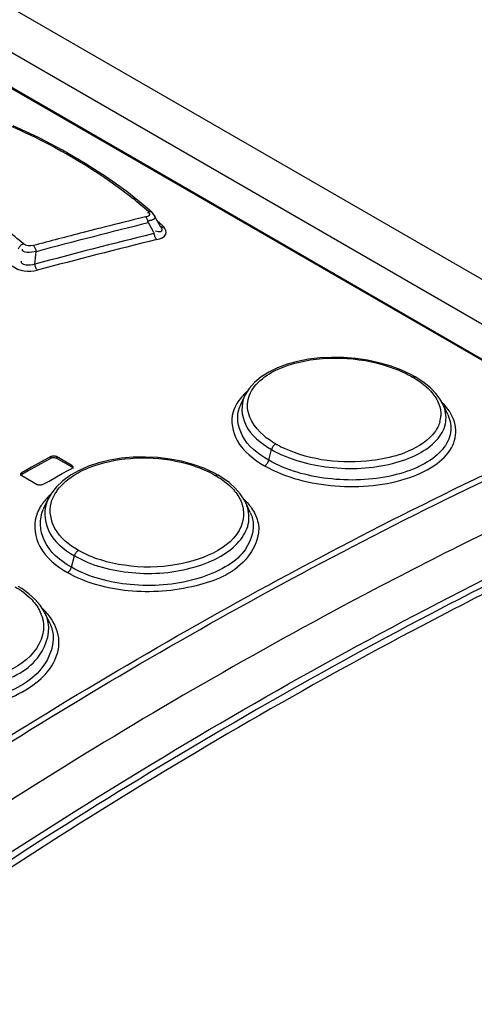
# Model space of a CAD drawing. Header units: inches. Extents: x 0 to 117, y 0 to 83.
# Tile 40 of 64: x 103.072 to 103.528, y 22.934 to 23.92. Entities that reach past the tile are written whole.
import ezdxf

# ---------------------------------------------------------------- set-up
doc = ezdxf.new("R2010")
doc.units = ezdxf.units.IN
doc.header["$LTSCALE"] = 6.431102
doc.header["$MEASUREMENT"] = 0
doc.layers.get('0').update_dxf_attribs({"linetype": 'CONTINUOUS'})

msp = doc.modelspace()

# ---------------------------------------------------------------- linework, layer by layer
at = {"color": 7, "linetype": 'CONTINUOUS'}
for p, q in [((101.93314, 24.58531), (105.6558, 22.43608)), ((103.7064, 23.51639), (101.90634, 24.55563)), ((101.87201, 24.53981), (103.64396, 23.51679)), ((101.87367, 24.53984), (103.64562, 23.51683)), ((103.19806, 23.73321), (103.17947, 23.74814)), ((103.20476, 23.72737), (103.19806, 23.73321)), ((103.21381, 23.71254), (103.20677, 23.72493)), ((103.19845, 23.72286), (103.18596, 23.71977)), ((103.20098, 23.71676), (103.20182, 23.7153)), ((103.20182, 23.7153), (103.20595, 23.70806)), ((103.1485, 23.71032), (103.136, 23.70712)), ((103.20703, 23.70614), (103.20545, 23.70575)), ((103.20595, 23.70806), (103.20703, 23.70614)), ((103.20954, 23.70805), (103.20824, 23.70851)), ((103.21303, 23.71344), (103.21305, 23.71342)), ((103.45421, 23.56949), (103.4435, 23.57343)), ((103.46424, 23.56482), (103.45421, 23.56949)), ((103.4685, 23.56249), (103.46424, 23.56482)), ((103.47008, 23.56155), (103.46849, 23.56249)), ((103.47749, 23.55663), (103.47008, 23.56155)), ((103.48385, 23.55141), (103.47749, 23.55663)), ((103.48912, 23.546), (103.48385, 23.55141)), ((103.29752, 23.54325), (103.2935, 23.53454)), ((103.49333, 23.54042), (103.48912, 23.546)), ((103.49646, 23.53479), (103.49333, 23.54042)), ((103.50111, 23.52472), (103.49646, 23.5348)), ((103.50111, 23.52471), (103.50291, 23.51997)), ((103.32178, 23.47909), (103.32463, 23.48976)), ((103.10358, 23.48283), (103.08409, 23.47204)), ((103.09059, 23.4742), (103.10033, 23.4795)), ((103.10033, 23.4795), (103.10358, 23.48122)), ((103.10358, 23.48122), (103.10358, 23.48283)), ((103.10915, 23.48273), (103.10915, 23.48113)), ((103.12446, 23.47389), (103.10915, 23.48273)), ((103.10915, 23.48113), (103.12446, 23.47229)), ((103.07435, 23.46522), (103.08085, 23.46867)), ((103.0776, 23.46857), (103.07435, 23.46682)), ((103.08409, 23.47204), (103.0776, 23.46857)), ((103.08085, 23.46867), (103.08409, 23.47043)), ((103.08409, 23.47043), (103.09059, 23.4742)), ((103.11472, 23.46561), (103.12121, 23.46905)), ((103.12121, 23.46905), (103.12446, 23.47078)), ((103.13175, 23.46882), (103.12316, 23.46401)), ((103.12446, 23.47229), (103.12446, 23.47389)), ((103.25675, 23.47105), (103.24592, 23.47491)), ((103.26683, 23.46642), (103.25675, 23.47105)), ((103.07435, 23.46682), (103.07435, 23.46522)), ((103.07435, 23.46368), (103.08966, 23.45484)), ((103.09523, 23.45477), (103.10172, 23.45823)), ((103.10172, 23.45823), (103.11472, 23.46561)), ((103.12316, 23.46401), (103.1156, 23.45857)), ((103.27101, 23.46412), (103.26683, 23.46642)), ((103.27465, 23.46192), (103.271, 23.46413)), ((103.28198, 23.45671), (103.27465, 23.46192)), ((103.28815, 23.4512), (103.28198, 23.45671)), ((103.29321, 23.44544), (103.28815, 23.4512)), ((103.10038, 23.43962), (103.09623, 23.43063)), ((103.10406, 23.44614), (103.10048, 23.43983)), ((103.2972, 23.43939), (103.29321, 23.44544)), ((103.29874, 23.43638), (103.2972, 23.43939)), ((103.30314, 23.42684), (103.29874, 23.43637)), ((103.12407, 23.37195), (103.12711, 23.38335)), ((103.07421, 23.35044), (103.07072, 23.35255)), ((103.08153, 23.34522), (103.07421, 23.35044)), ((103.07636, 23.34652), (103.08186, 23.34186)), ((103.0877, 23.33965), (103.08153, 23.34522)), ((103.09278, 23.33377), (103.0877, 23.33965)), ((103.09681, 23.32756), (103.09278, 23.33377)), ((103.09823, 23.32473), (103.09681, 23.32756)), ((103.10237, 23.31576), (103.09823, 23.32475))]:
    msp.add_line(p, q, dxfattribs=at)
for points in [[(103.17947, 23.74814), (103.15938, 23.76254), (103.13788, 23.77637), (103.11503, 23.7896), (103.09091, 23.80217), (103.06585, 23.81394)], [(103.20124, 23.728), (103.20185, 23.72812), (103.20246, 23.72817), (103.20304, 23.72814), (103.20358, 23.72802), (103.20406, 23.72784), (103.20451, 23.72757), (103.20476, 23.72738)], [(103.20675, 23.72496), (103.20613, 23.7259), (103.20512, 23.72703), (103.20476, 23.72738)], [(103.20071, 23.71836), (103.2005, 23.71915), (103.20024, 23.71991), (103.19995, 23.72061), (103.19962, 23.72128), (103.19924, 23.72189), (103.19885, 23.72242), (103.19845, 23.72286)], [(103.20098, 23.71676), (103.20088, 23.71755), (103.20071, 23.71836)], [(103.20957, 23.70004), (103.20917, 23.70048), (103.20877, 23.70101), (103.2084, 23.70162), (103.20807, 23.70229), (103.20777, 23.70299), (103.20752, 23.70375), (103.2073, 23.70455), (103.20714, 23.70535), (103.20703, 23.70614)], [(103.21305, 23.71342), (103.21329, 23.71323), (103.21374, 23.71296), (103.21423, 23.71277), (103.21477, 23.71265), (103.21536, 23.7126), (103.21597, 23.71265), (103.21659, 23.71277)], [(103.07093, 23.69072), (103.07121, 23.69146), (103.0716, 23.6922), (103.07207, 23.69291), (103.0726, 23.69356), (103.07318, 23.69414), (103.07381, 23.69467), (103.0745, 23.69513), (103.07521, 23.6955), (103.07592, 23.69576)], [(103.08599, 23.69398), (103.0864, 23.69355), (103.08679, 23.69301), (103.08716, 23.6924), (103.0875, 23.69174), (103.0878, 23.69104), (103.08807, 23.69029), (103.08829, 23.6895), (103.08847, 23.6887), (103.08859, 23.68792)], [(103.08724, 23.67534), (103.08736, 23.67456), (103.08754, 23.67377), (103.08776, 23.67298), (103.08802, 23.67224), (103.08832, 23.67154), (103.08865, 23.67088), (103.08903, 23.67026), (103.08942, 23.66972), (103.08983, 23.66927)], [(103.4435, 23.57343), (103.43226, 23.57665), (103.42061, 23.57913), (103.4087, 23.58086), (103.3967, 23.58183), (103.38475, 23.58202), (103.37299, 23.58144), (103.36159, 23.58011), (103.35063, 23.57802), (103.34024, 23.57517), (103.33059, 23.5716), (103.32187, 23.56736), (103.31415, 23.56248), (103.30756, 23.55702), (103.30223, 23.55105), (103.29822, 23.54468), (103.29765, 23.54353)], [(103.46593, 23.5624), (103.46643, 23.5626), (103.46693, 23.56272), (103.46742, 23.56276), (103.46787, 23.56272), (103.46828, 23.5626), (103.46849, 23.56249)], [(103.3288, 23.49533), (103.32823, 23.495), (103.32765, 23.49456), (103.32708, 23.49404), (103.32654, 23.49344), (103.32605, 23.49279), (103.3256, 23.49207), (103.3252, 23.49131), (103.32487, 23.49053), (103.32463, 23.48976)], [(103.10358, 23.48283), (103.1041, 23.48307), (103.1047, 23.48325), (103.10534, 23.48337), (103.10602, 23.48343), (103.10671, 23.48341), (103.10738, 23.48334), (103.10803, 23.48319), (103.10862, 23.48299), (103.10915, 23.48273)], [(103.10358, 23.48122), (103.10412, 23.48146), (103.10469, 23.48164), (103.10529, 23.48176), (103.10593, 23.48182), (103.1066, 23.48181), (103.10727, 23.48175), (103.1079, 23.48161), (103.10853, 23.4814), (103.10915, 23.48113)], [(103.24592, 23.47491), (103.23451, 23.47798), (103.22265, 23.48025), (103.21051, 23.48169), (103.19827, 23.48229), (103.1861, 23.48205), (103.17417, 23.48097), (103.16263, 23.47908), (103.15161, 23.47641), (103.14127, 23.47298), (103.13175, 23.46882)], [(103.31763, 23.47352), (103.31822, 23.47387), (103.31881, 23.47432), (103.31938, 23.47486), (103.31991, 23.47546), (103.32039, 23.4761), (103.32083, 23.4768), (103.32122, 23.47756), (103.32154, 23.47833), (103.32178, 23.47909)], [(103.12446, 23.47389), (103.1249, 23.47359), (103.12524, 23.47325), (103.12548, 23.47289), (103.1256, 23.47251), (103.12561, 23.47232)], [(103.12561, 23.47232), (103.1256, 23.47212), (103.12548, 23.47175), (103.12524, 23.47139), (103.1249, 23.47106), (103.12446, 23.47078)], [(103.12446, 23.47229), (103.1249, 23.47198), (103.12523, 23.47165), (103.12533, 23.47152)], [(103.12546, 23.47131), (103.12559, 23.47095), (103.12561, 23.47071)], [(103.07319, 23.46365), (103.0732, 23.46379), (103.0733, 23.46417), (103.07353, 23.46452), (103.07388, 23.46487), (103.07435, 23.46522)], [(103.0732, 23.46526), (103.07321, 23.46546), (103.07333, 23.46584), (103.07356, 23.4662), (103.07391, 23.46653), (103.07435, 23.46682)], [(103.07435, 23.46368), (103.07391, 23.46398), (103.07356, 23.46432), (103.07333, 23.46469), (103.07321, 23.46507), (103.0732, 23.46526)], [(103.1156, 23.45857), (103.10919, 23.45258), (103.10406, 23.44614)], [(103.26824, 23.46393), (103.26876, 23.46417), (103.26929, 23.46433), (103.2698, 23.4644), (103.27028, 23.46438), (103.27072, 23.46426), (103.271, 23.46413)], [(103.09523, 23.45477), (103.0947, 23.45453), (103.09411, 23.45434), (103.09346, 23.45422), (103.09279, 23.45416), (103.0921, 23.45416), (103.09142, 23.45424), (103.09078, 23.45438), (103.09019, 23.45458), (103.08966, 23.45484)], [(103.13107, 23.38881), (103.13052, 23.38845), (103.12997, 23.38801), (103.12943, 23.38748), (103.12892, 23.3869), (103.12845, 23.38626), (103.12803, 23.38557), (103.12765, 23.38484), (103.12735, 23.38409), (103.12711, 23.38335)], [(103.12013, 23.3665), (103.12069, 23.36687), (103.12126, 23.36732), (103.1218, 23.36786), (103.1223, 23.36844), (103.12276, 23.36907), (103.12317, 23.36975), (103.12354, 23.37048), (103.12384, 23.37122), (103.12407, 23.37195)]]:
    msp.add_lwpolyline(points, dxfattribs=at)
for centre, radius, start, end in [((102.93904, 23.43371), 0.39414, 48.30064, 51.22964), ((104.61858, 17.95914), 5.92956, 103.831854, 104.953124), ((104.61019, 17.99207), 5.90212, 103.963752, 104.338857), ((103.19974, 23.73968), 0.02086, 274.59735, 277.07086), ((102.95616, 23.42567), 0.38762, 48.24425, 48.87836), ((102.96144, 23.4316), 0.37968, 47.77796, 48.24367), ((104.62564, 17.932), 5.96414, 104.463676, 104.960375), ((104.6196, 17.96449), 5.91286, 103.837262, 105.019983), ((104.62082, 17.95987), 5.91111, 103.812535, 105.010889), ((101.06627, 23.89616), 2.033, 353.76444, 354.12086), ((103.44871, 23.49026), 0.06604, 42.71257, 45.03424), ((103.32488, 23.52015), 0.03451, 155.34827, 159.98055), ((103.46369, 23.51964), 0.0361, 21.16718, 24.82549), ((103.46707, 23.52503), 0.02726, 344.35861, 356.88688), ((103.37932, 23.58296), 0.10115, 240.0353, 243.16913), ((103.38426, 23.59266), 0.11204, 243.15167, 245.27877), ((103.41725, 23.59246), 0.11348, 288.25012, 290.85642), ((103.14512, 23.42328), 0.04357, 144.95717, 147.18925), ((103.14763, 23.39695), 0.06534, 132.87372, 135.48178), ((103.13267, 23.40892), 0.04612, 148.16067, 153.88176), ((103.13309, 23.41368), 0.04058, 155.31, 156.56794), ((103.26424, 23.42039), 0.03802, 19.89429, 24.84227), ((103.03118, 23.28724), 0.07454, 52.68684, 53.58185), ((103.0489, 23.28157), 0.06731, 41.36347, 47.03274), ((103.06179, 23.30788), 0.04015, 19.39062, 24.82297)]:
    msp.add_arc(centre, radius, start, end, dxfattribs=at)
for points, knots in [([(103.04903, 23.82), (103.06207, 23.81453), (103.1101, 23.79275), (103.15576, 23.7652), (103.18586, 23.74101)], [0, 0, 0, 0, 0.2681, 1, 1, 1, 1]), ([(103.07592, 23.69576), (103.0703, 23.7007), (103.04541, 23.72085), (103.01764, 23.73728), (102.99565, 23.74811)], [0, 0, 0, 0, 0.233785, 1, 1, 1, 1]), ([(103.19845, 23.72286), (103.1994, 23.7231), (103.20085, 23.72363), (103.20263, 23.7247), (103.20268, 23.7254)], [0, 0, 0, 0, 0.585993, 1, 1, 1, 1]), ([(103.20268, 23.7254), (103.2027, 23.72571), (103.20196, 23.72657), (103.20103, 23.72677), (103.20041, 23.72693)], [0, 0, 0, 0, 0.328985, 1, 1, 1, 1]), ([(103.20685, 23.72495), (103.20754, 23.72398), (103.20839, 23.7201), (103.20419, 23.71922), (103.20231, 23.71899)], [0, 0, 0, 0, 0.385385, 1, 1, 1, 1]), ([(103.21379, 23.71251), (103.21446, 23.71134), (103.21582, 23.70718), (103.21111, 23.70756), (103.20954, 23.70805)], [0, 0, 0, 0, 0.450442, 1, 1, 1, 1]), ([(103.20957, 23.70004), (103.21293, 23.70098), (103.22083, 23.70306), (103.21846, 23.71099), (103.21659, 23.71277)], [0, 0, 0, 0, 0.575103, 1, 1, 1, 1]), ([(103.32503, 23.56716), (103.33323, 23.57171), (103.37296, 23.58548), (103.41786, 23.58214), (103.44808, 23.5707)], [0, 0, 0, 0, 0.224939, 1, 1, 1, 1]), ([(103.29752, 23.54325), (103.2936, 23.53471), (103.2954, 23.5098), (103.31411, 23.49584), (103.32463, 23.48976)], [0, 0, 0, 0, 0.436214, 1, 1, 1, 1]), ([(103.28611, 23.52743), (103.28334, 23.51822), (103.28812, 23.49371), (103.30683, 23.47976), (103.31763, 23.47352)], [0, 0, 0, 0, 0.435508, 1, 1, 1, 1]), ([(103.32178, 23.47909), (103.31125, 23.48517), (103.29284, 23.49886), (103.28925, 23.52318), (103.29245, 23.53196)], [0, 0, 0, 0, 0.565327, 1, 1, 1, 1]), ([(103.3288, 23.49533), (103.32444, 23.49791), (103.31076, 23.50697), (103.29978, 23.52352), (103.30046, 23.53512)], [0, 0, 0, 0, 0.303536, 1, 1, 1, 1]), ([(103.31763, 23.47352), (103.33884, 23.46128), (103.3887, 23.4493), (103.44982, 23.4545), (103.48947, 23.47305), (103.50801, 23.49181), (103.51108, 23.51619), (103.50251, 23.52933), (103.49723, 23.53506)], [0, 0, 0, 0, 0.29663, 0.600507, 0.724354, 0.822116, 0.905685, 1, 1, 1, 1]), ([(103.32463, 23.48976), (103.34205, 23.4797), (103.38321, 23.46877), (103.43459, 23.47104), (103.47073, 23.48374), (103.48999, 23.49694), (103.50067, 23.51447), (103.49945, 23.52727), (103.49736, 23.53267)], [0, 0, 0, 0, 0.28706, 0.589626, 0.720902, 0.829326, 0.917392, 1, 1, 1, 1]), ([(103.50291, 23.51997), (103.50457, 23.51439), (103.5046, 23.50128), (103.49239, 23.48419), (103.47196, 23.47136), (103.43442, 23.45913), (103.3817, 23.45741), (103.33961, 23.4688), (103.32178, 23.47909)], [0, 0, 0, 0, 0.08082, 0.169534, 0.279384, 0.411542, 0.71402, 1, 1, 1, 1]), ([(103.49331, 23.51769), (103.49304, 23.51672), (103.49239, 23.51479), (103.49155, 23.51293), (103.49108, 23.51202)], [0, 0, 0, 0, 0.494089, 1, 1, 1, 1]), ([(102.77477, 23.01212), (102.846, 23.06247), (103.12349, 23.24983), (103.41797, 23.41276), (103.64396, 23.51394)], [0, 0, 0, 0, 0.260503, 1, 1, 1, 1]), ([(102.77787, 23.0075), (102.84904, 23.05781), (103.12634, 23.24504), (103.4206, 23.40785), (103.64644, 23.50896)], [0, 0, 0, 0, 0.260503, 1, 1, 1, 1]), ([(103.49108, 23.51202), (103.48969, 23.50932), (103.48136, 23.4976), (103.46811, 23.4904), (103.45765, 23.48641)], [0, 0, 0, 0, 0.213152, 1, 1, 1, 1]), ([(103.45279, 23.48468), (103.44382, 23.48172), (103.4056, 23.47388), (103.36421, 23.47854), (103.33741, 23.49089)], [0, 0, 0, 0, 0.242464, 1, 1, 1, 1]), ([(103.13491, 23.46863), (103.14313, 23.47265), (103.1804, 23.48476), (103.22216, 23.48238), (103.2502, 23.47222)], [0, 0, 0, 0, 0.234851, 1, 1, 1, 1]), ([(102.80617, 22.91035), (102.8863, 22.96835), (103.19754, 23.18244), (103.53053, 23.36605), (103.78663, 23.47642)], [0, 0, 0, 0, 0.261848, 1, 1, 1, 1]), ([(103.63648, 23.45256), (103.56594, 23.42006), (103.27613, 23.27695), (103.00114, 23.10454), (102.80162, 22.96156)], [0, 0, 0, 0, 0.240375, 1, 1, 1, 1]), ([(103.10038, 23.43962), (103.0962, 23.43052), (103.09711, 23.40467), (103.11636, 23.38955), (103.12711, 23.38335)], [0, 0, 0, 0, 0.446398, 1, 1, 1, 1]), ([(103.70718, 23.43431), (103.63156, 23.39981), (103.31974, 23.24676), (103.02473, 23.06045), (102.81077, 22.9056)], [0, 0, 0, 0, 0.239384, 1, 1, 1, 1]), ([(103.70974, 23.42856), (103.63429, 23.3941), (103.32321, 23.24128), (103.02886, 23.05535), (102.81538, 22.90085)], [0, 0, 0, 0, 0.239405, 1, 1, 1, 1]), ([(103.09126, 23.42922), (103.09074, 23.42817), (103.0898, 23.42604), (103.08905, 23.42384), (103.08872, 23.42273)], [0, 0, 0, 0, 0.504875, 1, 1, 1, 1]), ([(103.12407, 23.37195), (103.11299, 23.37835), (103.09326, 23.39386), (103.09176, 23.42035), (103.09586, 23.42981)], [0, 0, 0, 0, 0.553853, 1, 1, 1, 1]), ([(103.13107, 23.38881), (103.1218, 23.39416), (103.10566, 23.40666), (103.10157, 23.42785), (103.10372, 23.43615)], [0, 0, 0, 0, 0.555315, 1, 1, 1, 1]), ([(103.12711, 23.38335), (103.14441, 23.37336), (103.18573, 23.36297), (103.23713, 23.36695), (103.27315, 23.38127), (103.29244, 23.39577), (103.30307, 23.41425), (103.30205, 23.42763), (103.29999, 23.43333)], [0, 0, 0, 0, 0.28136, 0.580272, 0.712111, 0.822933, 0.914613, 1, 1, 1, 1]), ([(103.29469, 23.43606), (103.29505, 23.43505), (103.29569, 23.43301), (103.29612, 23.43092), (103.29628, 23.42987)], [0, 0, 0, 0, 0.50481, 1, 1, 1, 1]), ([(103.08872, 23.42273), (103.08586, 23.413), (103.09004, 23.3877), (103.10918, 23.37282), (103.12013, 23.3665)], [0, 0, 0, 0, 0.445136, 1, 1, 1, 1]), ([(103.30512, 23.42157), (103.30863, 23.4096), (103.3, 23.38598), (103.27459, 23.36912), (103.23722, 23.35459), (103.18428, 23.35099), (103.14183, 23.36168), (103.12407, 23.37195)], [0, 0, 0, 0, 0.171562, 0.284248, 0.417556, 0.718046, 1, 1, 1, 1]), ([(103.30313, 23.42684), (103.30353, 23.42598), (103.30426, 23.42425), (103.30486, 23.42246), (103.30512, 23.42157)], [0, 0, 0, 0, 0.505155, 1, 1, 1, 1]), ([(103.31108, 23.41647), (103.31389, 23.40367), (103.29827, 23.36951), (103.24516, 23.34941), (103.18257, 23.34435), (103.13855, 23.35599), (103.12013, 23.3665)], [0, 0, 0, 0, 0.173336, 0.4196, 0.719446, 1, 1, 1, 1]), ([(103.29559, 23.41748), (103.2889, 23.3923), (103.23657, 23.37131), (103.17907, 23.37122), (103.1451, 23.38071), (103.13107, 23.38881)], [0, 0, 0, 0, 0.435174, 0.729458, 1, 1, 1, 1]), ([(102.91985, 23.24615), (102.94006, 23.23448), (102.98896, 23.22391), (103.04851, 23.23266), (103.08793, 23.25374), (103.10731, 23.27384), (103.11407, 23.29842), (103.10832, 23.3136), (103.10408, 23.31998)], [0, 0, 0, 0, 0.281816, 0.579331, 0.708397, 0.816009, 0.907578, 1, 1, 1, 1]), ([(102.92683, 23.26366), (102.94407, 23.25369), (102.986, 23.24372), (103.04446, 23.25111), (103.09387, 23.27456), (103.10389, 23.30917), (103.09966, 23.32121)], [0, 0, 0, 0, 0.27862, 0.576647, 0.821472, 1, 1, 1, 1]), ([(103.09419, 23.32369), (103.09456, 23.32263), (103.0952, 23.3205), (103.09563, 23.31831), (103.09578, 23.31722)], [0, 0, 0, 0, 0.503556, 1, 1, 1, 1]), ([(103.10237, 23.31576), (103.10286, 23.31468), (103.10376, 23.31251), (103.10447, 23.31027), (103.10477, 23.30915)], [0, 0, 0, 0, 0.504738, 1, 1, 1, 1]), ([(103.10477, 23.30915), (103.10816, 23.29637), (103.09519, 23.26168), (103.04442, 23.23835), (102.98405, 23.23098), (102.94121, 23.2413), (102.92358, 23.25147)], [0, 0, 0, 0, 0.17957, 0.426891, 0.723711, 1, 1, 1, 1]), ([(103.09509, 23.30415), (103.08857, 23.27809), (103.03727, 23.25383), (102.97864, 23.25188), (102.94455, 23.26092), (102.93057, 23.26898)], [0, 0, 0, 0, 0.443007, 0.733843, 1, 1, 1, 1])]:
    msp.add_open_spline(points, degree=3, knots=knots, dxfattribs=at)
for points in [[(103.08599, 23.69398), (103.08268, 23.69318), (103.07856, 23.69361), (103.07592, 23.69576)], [(103.08859, 23.68792), (103.08403, 23.68726), (103.07428, 23.68577), (103.07498, 23.69033)], [(103.08724, 23.67534), (103.08304, 23.67359), (103.07275, 23.67394), (103.07392, 23.67834)], [(103.06458, 23.6738), (103.07118, 23.66836), (103.08152, 23.66724), (103.08983, 23.66927)], [(103.30727, 23.55251), (103.31192, 23.55861), (103.31831, 23.56344), (103.32503, 23.56716)], [(103.44808, 23.5707), (103.45422, 23.56838), (103.46022, 23.56563), (103.46593, 23.5624)], [(103.46593, 23.5624), (103.46854, 23.56089), (103.47108, 23.55927), (103.47352, 23.55751)], [(103.47352, 23.55751), (103.47574, 23.55591), (103.47789, 23.55421), (103.47992, 23.55237)], [(103.29996, 23.54772), (103.29606, 23.5443), (103.29254, 23.54032), (103.28988, 23.53588)], [(103.30046, 23.53512), (103.30083, 23.54134), (103.30349, 23.54756), (103.30727, 23.55251)], [(103.47992, 23.55237), (103.48178, 23.55069), (103.48354, 23.54891), (103.48517, 23.547)], [(103.48517, 23.547), (103.48813, 23.54354), (103.49068, 23.53961), (103.49232, 23.53536)], [(103.28988, 23.53588), (103.28829, 23.53323), (103.287, 23.53038), (103.28611, 23.52743)], [(103.49232, 23.53536), (103.49376, 23.53164), (103.4945, 23.52754), (103.49428, 23.52355)], [(103.12696, 23.46424), (103.12952, 23.46584), (103.13219, 23.4673), (103.13491, 23.46863)], [(103.2502, 23.47222), (103.25642, 23.46996), (103.26251, 23.46724), (103.26824, 23.46393)], [(103.10945, 23.4483), (103.11239, 23.45249), (103.11607, 23.45619), (103.12007, 23.45939)], [(103.12007, 23.45939), (103.12226, 23.46114), (103.12457, 23.46275), (103.12696, 23.46424)], [(103.26824, 23.46393), (103.27088, 23.46241), (103.27345, 23.46075), (103.27592, 23.45895)], [(103.27592, 23.45895), (103.27816, 23.45731), (103.28032, 23.45556), (103.28236, 23.45367)], [(103.28236, 23.45367), (103.28422, 23.45194), (103.28599, 23.45009), (103.28761, 23.44813)], [(103.28761, 23.44813), (103.29058, 23.44453), (103.29309, 23.44044), (103.29469, 23.43606)], [(103.10104, 23.44277), (103.0982, 23.43988), (103.09562, 23.43669), (103.09349, 23.43325)], [(103.10372, 23.43615), (103.1047, 23.43994), (103.10638, 23.44359), (103.10851, 23.44689)], [(103.29697, 23.43997), (103.30022, 23.43684), (103.30318, 23.43335), (103.30559, 23.42954)], [(103.29628, 23.42987), (103.29691, 23.42578), (103.29665, 23.42148), (103.29559, 23.41748)], [(103.30559, 23.42954), (103.30811, 23.42554), (103.31007, 23.42109), (103.31108, 23.41647)], [(103.06774, 23.35224), (103.07039, 23.35071), (103.07296, 23.34904), (103.07543, 23.34722)], [(103.08186, 23.34186), (103.08374, 23.34009), (103.08551, 23.33819), (103.08712, 23.33618)], [(103.08712, 23.33618), (103.09011, 23.33245), (103.09261, 23.32821), (103.09419, 23.32369)], [(103.10408, 23.31998), (103.10267, 23.3221), (103.1011, 23.32413), (103.09942, 23.32605)], [(103.09578, 23.31722), (103.09641, 23.3129), (103.09615, 23.30839), (103.09509, 23.30415)]]:
    msp.add_open_spline(points, degree=3, dxfattribs=at)

doc.saveas('drawing.dxf')
